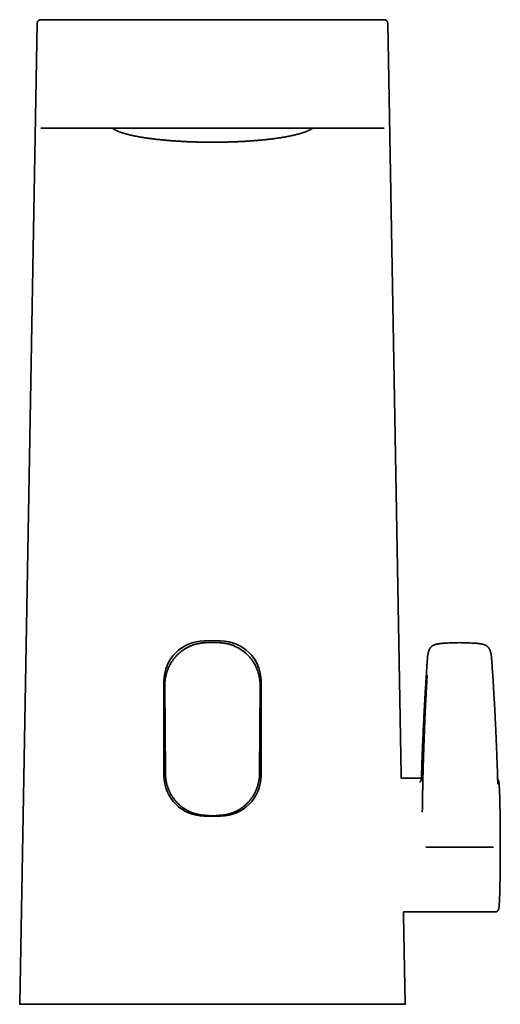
# Model space of a CAD drawing. Header units: millimetres. Extents: x 8 to 575, y 12 to 422.
# Tile 5 of 6: x 270 to 336, y 286 to 422. Entities that reach past the tile are written whole.
import ezdxf

# ---------------------------------------------------------------- set-up
doc = ezdxf.new("R2010")
doc.units = ezdxf.units.MM

msp = doc.modelspace()

# ---------------------------------------------------------------- linework, layer by layer
at = {"color": 7, "linetype": 'Continuous', "lineweight": 35}
for p, q in [((272.5, 421.69), (273.75, 421.69)), ((282.8, 421.69), (309.61, 421.69)), ((318.67, 421.69), (319.91, 421.69)), ((272, 421.2), (269.58, 285.69)), ((320.41, 421.2), (322.26, 317.42)), ((272.5, 406.69), (273.35, 406.69)), ((282.4, 406.69), (310.01, 406.69)), ((319.06, 406.69), (319.91, 406.69)), ((295.08, 335.89), (297.33, 335.89)), ((296.21, 335.67), (295.18, 335.63)), ((297.23, 335.63), (296.21, 335.67)), ((289.51, 317.26), (289.51, 330.31)), ((289.62, 329.68), (289.7, 317.6)), ((302.71, 317.6), (302.79, 329.68)), ((302.91, 330.31), (302.91, 317.26)), ((322.26, 317.42), (322.27, 316.94)), ((325.06, 316.94), (322.27, 316.94)), ((297.33, 311.69), (295.08, 311.69)), ((295.18, 311.79), (296.21, 311.74)), ((296.21, 311.74), (297.23, 311.79)), ((322.6, 298.44), (335.23, 298.44)), ((322.6, 298.44), (322.61, 297.95)), ((322.61, 297.95), (322.83, 285.69)), ((311.33, 285.69), (281.08, 285.69))]:
    msp.add_line(p, q, dxfattribs=at)
for centre, start, end in [((295.08, 330.31), 90, 180), ((297.33, 330.31), 0, 90), ((295.08, 317.26), 180, 270), ((297.33, 317.26), 270, 0)]:
    msp.add_arc(centre, 5.58, start, end, dxfattribs=at)
for points, knots in [([(272.48, 421.69), (272.47, 421.69), (272.45, 421.69), (272.42, 421.68), (272.4, 421.68), (272.38, 421.67), (272.36, 421.67), (272.34, 421.66), (272.32, 421.65), (272.29, 421.64), (272.25, 421.62), (272.22, 421.6), (272.19, 421.58), (272.16, 421.55), (272.14, 421.53), (272.12, 421.51), (272.09, 421.48), (272.07, 421.45), (272.06, 421.41), (272.04, 421.38), (272.02, 421.34), (272.01, 421.29), (272, 421.25), (272, 421.21), (272, 421.2)], [0, 0, 0, 0, 0.0432514, 0.0796372, 0.1088421, 0.1331551, 0.1584805, 0.1851067, 0.2130465, 0.2651147, 0.3200042, 0.3744179, 0.4279862, 0.4701064, 0.5114729, 0.5521812, 0.597578, 0.6500322, 0.6988952, 0.7521368, 0.8093812, 0.8701592, 0.9339115, 1, 1, 1, 1]), ([(272.5, 421.69), (272.48, 421.69), (272.45, 421.69), (272.41, 421.68), (272.36, 421.67), (272.32, 421.65), (272.27, 421.63), (272.23, 421.61), (272.19, 421.58), (272.15, 421.55), (272.11, 421.51), (272.08, 421.47), (272.06, 421.42), (272.04, 421.38), (272.02, 421.33), (272.01, 421.29), (272, 421.24), (272, 421.21), (272, 421.2)], [0, 0, 0, 0, 0.057409, 0.116704, 0.177717, 0.240239, 0.304024, 0.368789, 0.434224, 0.5, 0.565776, 0.631211, 0.695976, 0.759761, 0.822283, 0.883296, 0.942591, 1, 1, 1, 1]), ([(272.49, 421.69), (272.49, 421.69), (272.48, 421.69), (272.48, 421.69), (272.47, 421.69)], [0, 0, 0, 0, 0.49984, 1, 1, 1, 1]), ([(273.75, 421.69), (273.75, 421.69), (273.75, 421.69), (273.75, 421.69), (273.75, 421.69), (273.75, 421.69), (273.76, 421.69), (273.76, 421.69), (273.76, 421.69), (273.76, 421.69), (273.76, 421.69), (273.76, 421.69), (273.76, 421.69), (273.76, 421.69), (273.76, 421.69), (273.77, 421.69), (273.77, 421.69), (273.78, 421.69), (273.79, 421.69), (273.8, 421.69), (273.81, 421.69), (273.82, 421.69), (273.84, 421.69), (273.86, 421.69), (273.89, 421.69), (273.91, 421.69), (273.94, 421.69), (273.97, 421.69), (274, 421.69), (274.03, 421.69), (274.06, 421.69), (274.09, 421.69), (274.12, 421.69), (274.16, 421.69), (274.22, 421.69), (274.3, 421.69), (274.38, 421.69), (274.47, 421.69), (274.57, 421.69), (274.67, 421.69), (274.77, 421.69), (274.88, 421.69), (274.99, 421.69), (275.1, 421.69), (275.21, 421.69), (275.33, 421.69), (275.46, 421.69), (275.58, 421.69), (275.72, 421.69), (275.85, 421.69), (276, 421.69), (276.16, 421.69), (276.33, 421.69), (276.5, 421.69), (276.68, 421.69), (276.86, 421.69), (277.05, 421.69), (277.24, 421.69), (277.42, 421.69), (277.61, 421.69), (277.79, 421.69), (277.97, 421.69), (278.16, 421.69), (278.33, 421.69), (278.48, 421.69), (278.6, 421.69), (278.73, 421.69), (278.86, 421.69), (279, 421.69), (279.15, 421.69), (279.31, 421.69), (279.5, 421.69), (279.69, 421.69), (279.88, 421.69), (280.07, 421.69), (280.23, 421.69), (280.38, 421.69), (280.51, 421.69), (280.64, 421.69), (280.77, 421.69), (280.9, 421.69), (281.03, 421.69), (281.17, 421.69), (281.32, 421.69), (281.49, 421.69), (281.62, 421.69), (281.7, 421.69), (281.74, 421.69), (281.78, 421.69), (281.83, 421.69), (281.86, 421.69), (281.91, 421.69), (281.97, 421.69), (282.06, 421.69), (282.16, 421.69), (282.27, 421.69), (282.39, 421.69), (282.52, 421.69), (282.66, 421.69), (282.75, 421.69), (282.8, 421.69)], [0, 0, 0, 0, 0.010325, 0.020144, 0.029458, 0.038266, 0.046569, 0.051432, 0.056103, 0.057295, 0.058474, 0.059639, 0.060791, 0.061931, 0.063273, 0.071469, 0.079493, 0.090075, 0.100345, 0.110304, 0.119952, 0.130014, 0.140691, 0.153235, 0.165491, 0.177462, 0.189273, 0.201663, 0.209753, 0.217828, 0.225889, 0.233938, 0.241977, 0.250006, 0.266214, 0.282278, 0.298212, 0.314028, 0.329741, 0.345366, 0.360916, 0.376408, 0.390249, 0.404066, 0.417869, 0.431669, 0.445477, 0.459056, 0.472664, 0.48631, 0.500005, 0.515732, 0.531373, 0.546942, 0.562455, 0.577927, 0.593376, 0.608816, 0.624263, 0.638123, 0.652013, 0.665944, 0.679928, 0.693975, 0.703213, 0.712486, 0.721796, 0.731148, 0.740543, 0.749985, 0.762964, 0.775987, 0.78906, 0.802191, 0.815193, 0.82771, 0.836319, 0.845075, 0.853977, 0.863029, 0.872232, 0.880644, 0.888887, 0.900016, 0.911555, 0.923503, 0.926186, 0.92889, 0.931614, 0.934357, 0.937121, 0.939231, 0.944119, 0.949251, 0.956586, 0.964369, 0.972603, 0.981285, 0.990418, 1, 1, 1, 1]), ([(309.61, 421.69), (309.66, 421.69), (309.76, 421.69), (309.91, 421.69), (310.05, 421.69), (310.18, 421.69), (310.29, 421.69), (310.38, 421.69), (310.43, 421.69), (310.46, 421.69), (310.48, 421.69), (310.5, 421.69), (310.51, 421.69), (310.53, 421.69), (310.58, 421.69), (310.67, 421.69), (310.8, 421.69), (310.95, 421.69), (311.1, 421.69), (311.25, 421.69), (311.39, 421.69), (311.54, 421.69), (311.7, 421.69), (311.88, 421.69), (312.06, 421.69), (312.23, 421.69), (312.41, 421.69), (312.57, 421.69), (312.7, 421.69), (312.82, 421.69), (312.94, 421.69), (313.05, 421.69), (313.17, 421.69), (313.32, 421.69), (313.51, 421.69), (313.73, 421.69), (313.95, 421.69), (314.16, 421.69), (314.37, 421.69), (314.58, 421.69), (314.78, 421.69), (314.97, 421.69), (315.15, 421.69), (315.33, 421.69), (315.49, 421.69), (315.66, 421.69), (315.82, 421.69), (315.97, 421.69), (316.13, 421.69), (316.27, 421.69), (316.43, 421.69), (316.58, 421.69), (316.73, 421.69), (316.88, 421.69), (317.02, 421.69), (317.15, 421.69), (317.28, 421.69), (317.41, 421.69), (317.52, 421.69), (317.63, 421.69), (317.72, 421.69), (317.81, 421.69), (317.9, 421.69), (317.97, 421.69), (318.03, 421.69), (318.07, 421.69), (318.11, 421.69), (318.15, 421.69), (318.19, 421.69), (318.22, 421.69), (318.27, 421.69), (318.31, 421.69), (318.36, 421.69), (318.4, 421.69), (318.44, 421.69), (318.48, 421.69), (318.51, 421.69), (318.53, 421.69), (318.55, 421.69), (318.56, 421.69), (318.58, 421.69), (318.59, 421.69), (318.6, 421.69), (318.61, 421.69), (318.62, 421.69), (318.63, 421.69), (318.64, 421.69), (318.64, 421.69), (318.64, 421.69), (318.65, 421.69), (318.65, 421.69), (318.65, 421.69), (318.65, 421.69), (318.65, 421.69), (318.65, 421.69), (318.66, 421.69), (318.66, 421.69), (318.66, 421.69), (318.66, 421.69), (318.66, 421.69), (318.66, 421.69), (318.67, 421.69)], [0, 0, 0, 0, 0.010398, 0.020266, 0.029605, 0.038415, 0.046697, 0.051535, 0.056172, 0.057354, 0.058522, 0.059675, 0.060816, 0.061942, 0.063279, 0.071487, 0.079519, 0.090106, 0.100375, 0.110326, 0.119959, 0.130003, 0.140666, 0.153203, 0.16546, 0.177443, 0.189276, 0.201676, 0.20977, 0.217847, 0.225909, 0.233956, 0.241991, 0.250015, 0.266073, 0.282002, 0.297816, 0.313531, 0.329162, 0.344723, 0.360231, 0.375701, 0.389542, 0.403378, 0.417219, 0.431076, 0.444961, 0.458636, 0.47236, 0.486142, 0.499994, 0.515545, 0.531035, 0.54648, 0.561894, 0.577294, 0.592694, 0.60811, 0.623556, 0.637434, 0.651359, 0.665343, 0.679394, 0.693525, 0.701494, 0.709493, 0.717523, 0.725587, 0.733686, 0.741821, 0.749995, 0.762981, 0.776007, 0.789078, 0.802201, 0.815187, 0.827684, 0.836287, 0.845041, 0.853948, 0.863009, 0.872224, 0.880653, 0.888908, 0.900046, 0.911585, 0.923526, 0.926207, 0.928907, 0.931627, 0.934367, 0.937126, 0.939256, 0.94419, 0.949359, 0.956725, 0.964521, 0.972746, 0.981401, 0.990485, 1, 1, 1, 1]), ([(319.91, 421.69), (319.93, 421.69), (319.96, 421.69), (320, 421.68), (320.05, 421.67), (320.09, 421.65), (320.14, 421.63), (320.18, 421.61), (320.22, 421.58), (320.26, 421.55), (320.3, 421.51), (320.33, 421.47), (320.35, 421.42), (320.37, 421.38), (320.39, 421.33), (320.4, 421.29), (320.41, 421.24), (320.41, 421.21), (320.41, 421.2)], [0, 0, 0, 0, 0.057406, 0.1167, 0.177712, 0.240234, 0.304019, 0.368785, 0.434222, 0.5, 0.565778, 0.631215, 0.695981, 0.759766, 0.822288, 0.8833, 0.942594, 1, 1, 1, 1]), ([(273.35, 406.69), (273.35, 406.69), (273.35, 406.69), (273.35, 406.69), (273.36, 406.69), (273.36, 406.69), (273.36, 406.69), (273.36, 406.69), (273.37, 406.69), (273.37, 406.69), (273.37, 406.69), (273.37, 406.69), (273.37, 406.69), (273.37, 406.69), (273.38, 406.69), (273.38, 406.69), (273.39, 406.69), (273.4, 406.69), (273.4, 406.69), (273.41, 406.69), (273.43, 406.69), (273.44, 406.69), (273.46, 406.69), (273.48, 406.69), (273.52, 406.69), (273.55, 406.69), (273.6, 406.69), (273.65, 406.69), (273.7, 406.69), (273.74, 406.69), (273.78, 406.69), (273.8, 406.69), (273.82, 406.69), (273.84, 406.69), (273.87, 406.69), (273.89, 406.69), (273.92, 406.69), (273.96, 406.69), (274.02, 406.69), (274.11, 406.69), (274.2, 406.69), (274.29, 406.69), (274.38, 406.69), (274.48, 406.69), (274.59, 406.69), (274.7, 406.69), (274.82, 406.69), (274.94, 406.69), (275.06, 406.69), (275.19, 406.69), (275.32, 406.69), (275.46, 406.69), (275.6, 406.69), (275.76, 406.69), (275.93, 406.69), (276.1, 406.69), (276.28, 406.69), (276.47, 406.69), (276.65, 406.69), (276.85, 406.69), (277.04, 406.69), (277.23, 406.69), (277.41, 406.69), (277.59, 406.69), (277.78, 406.69), (277.97, 406.69), (278.15, 406.69), (278.34, 406.69), (278.54, 406.69), (278.69, 406.69), (278.81, 406.69), (278.89, 406.69), (278.98, 406.69), (279.06, 406.69), (279.15, 406.69), (279.23, 406.69), (279.34, 406.69), (279.48, 406.69), (279.65, 406.69), (279.81, 406.69), (279.95, 406.69), (280.09, 406.69), (280.22, 406.69), (280.36, 406.69), (280.5, 406.69), (280.63, 406.69), (280.75, 406.69), (280.86, 406.69), (280.98, 406.69), (281.09, 406.69), (281.21, 406.69), (281.33, 406.69), (281.44, 406.69), (281.55, 406.69), (281.67, 406.69), (281.79, 406.69), (281.94, 406.69), (282.09, 406.69), (282.24, 406.69), (282.35, 406.69), (282.4, 406.69)], [0, 0, 0, 0, 0.01006, 0.019716, 0.028968, 0.037817, 0.046262, 0.051263, 0.056111, 0.057603, 0.059081, 0.060542, 0.061989, 0.063602, 0.071788, 0.079813, 0.08892, 0.097812, 0.106491, 0.114957, 0.12321, 0.132403, 0.141935, 0.158632, 0.17492, 0.190807, 0.206302, 0.221415, 0.236156, 0.250535, 0.255478, 0.260414, 0.265343, 0.270266, 0.275184, 0.280096, 0.285003, 0.289906, 0.30529, 0.320648, 0.33435, 0.348051, 0.361761, 0.375489, 0.389694, 0.40382, 0.417881, 0.431885, 0.445845, 0.459522, 0.473179, 0.486824, 0.500469, 0.516029, 0.531571, 0.54711, 0.562662, 0.578244, 0.593871, 0.609559, 0.625324, 0.639328, 0.653292, 0.667228, 0.681146, 0.695056, 0.708722, 0.722402, 0.736105, 0.749843, 0.755529, 0.76127, 0.767067, 0.772921, 0.778834, 0.784805, 0.790835, 0.802047, 0.813466, 0.825095, 0.83414, 0.843311, 0.852612, 0.862042, 0.871604, 0.880222, 0.888581, 0.896061, 0.903698, 0.91149, 0.919439, 0.927546, 0.935809, 0.942766, 0.949705, 0.958842, 0.96844, 0.978499, 0.989019, 1, 1, 1, 1]), ([(282.41, 406.69), (282.42, 406.68), (282.44, 406.66), (282.48, 406.63), (282.53, 406.6), (282.58, 406.57), (282.63, 406.54), (282.69, 406.51), (282.74, 406.48), (282.8, 406.45), (282.86, 406.42), (282.92, 406.39), (282.98, 406.36), (283.04, 406.33), (283.11, 406.3), (283.17, 406.28), (283.24, 406.25), (283.31, 406.22), (283.38, 406.19), (283.46, 406.16), (283.53, 406.14), (283.61, 406.11), (283.69, 406.08), (283.77, 406.06), (283.85, 406.03), (283.93, 406.01), (284.02, 405.98), (284.11, 405.96), (284.2, 405.93), (284.29, 405.9), (284.38, 405.88), (284.47, 405.86), (284.57, 405.83), (284.66, 405.81), (284.76, 405.78), (284.86, 405.76), (284.96, 405.74), (285.06, 405.71), (285.17, 405.69), (285.27, 405.67), (285.38, 405.64), (285.49, 405.62), (285.6, 405.6), (285.71, 405.58), (285.82, 405.56), (285.94, 405.54), (286.05, 405.51), (286.17, 405.49), (286.29, 405.47), (286.41, 405.45), (286.53, 405.43), (286.65, 405.41), (286.78, 405.39), (286.9, 405.37), (287.03, 405.35), (287.15, 405.34), (287.28, 405.32), (287.41, 405.3), (287.54, 405.28), (287.68, 405.26), (287.81, 405.25), (287.94, 405.23), (288.08, 405.21), (288.22, 405.2), (288.36, 405.18), (288.49, 405.16), (288.63, 405.15), (288.78, 405.13), (288.92, 405.12), (289.06, 405.1), (289.21, 405.09), (289.35, 405.07), (289.5, 405.06), (289.64, 405.05), (289.79, 405.03), (289.94, 405.02), (290.09, 405.01), (290.24, 404.99), (290.39, 404.98), (290.54, 404.97), (290.7, 404.96), (290.85, 404.95), (291.01, 404.94), (291.16, 404.93), (291.32, 404.92), (291.47, 404.91), (291.63, 404.9), (291.79, 404.89), (291.95, 404.88), (292.1, 404.87), (292.26, 404.86), (292.42, 404.85), (292.58, 404.85), (292.75, 404.84), (292.91, 404.83), (293.07, 404.83), (293.23, 404.82), (293.39, 404.81), (293.56, 404.81), (293.72, 404.8), (293.89, 404.8), (294.05, 404.79), (294.21, 404.79), (294.38, 404.78), (294.54, 404.78), (294.71, 404.78), (294.88, 404.78), (295.04, 404.77), (295.21, 404.77), (295.37, 404.77), (295.54, 404.77), (295.71, 404.77), (295.87, 404.76), (296.04, 404.76), (296.18, 404.76), (296.32, 404.76), (296.46, 404.76), (296.63, 404.77), (296.79, 404.77), (296.96, 404.77), (297.12, 404.77), (297.29, 404.77), (297.46, 404.77), (297.62, 404.78), (297.79, 404.78), (297.95, 404.78), (298.12, 404.79), (298.28, 404.79), (298.45, 404.8), (298.61, 404.8), (298.77, 404.81), (298.94, 404.81), (299.1, 404.82), (299.26, 404.82), (299.43, 404.83), (299.59, 404.84), (299.75, 404.84), (299.91, 404.85), (300.07, 404.86), (300.23, 404.87), (300.39, 404.87), (300.55, 404.88), (300.71, 404.89), (300.86, 404.9), (301.02, 404.91), (301.18, 404.92), (301.33, 404.93), (301.49, 404.94), (301.64, 404.95), (301.79, 404.96), (301.95, 404.98), (302.1, 404.99), (302.25, 405), (302.4, 405.01), (302.55, 405.03), (302.7, 405.04), (302.84, 405.05), (302.99, 405.07), (303.14, 405.08), (303.28, 405.1), (303.42, 405.11), (303.57, 405.12), (303.71, 405.14), (303.85, 405.16), (303.99, 405.17), (304.13, 405.19), (304.26, 405.2), (304.4, 405.22), (304.54, 405.24), (304.67, 405.25), (304.8, 405.27), (304.93, 405.29), (305.07, 405.31), (305.19, 405.33), (305.32, 405.35), (305.45, 405.36), (305.57, 405.38), (305.7, 405.4), (305.82, 405.42), (305.94, 405.44), (306.06, 405.46), (306.18, 405.48), (306.3, 405.5), (306.42, 405.52), (306.53, 405.55), (306.65, 405.57), (306.76, 405.59), (306.87, 405.61), (306.98, 405.63), (307.09, 405.66), (307.19, 405.68), (307.3, 405.7), (307.4, 405.72), (307.5, 405.75), (307.6, 405.77), (307.7, 405.8), (307.8, 405.82), (307.89, 405.84), (307.99, 405.87), (308.08, 405.89), (308.17, 405.92), (308.26, 405.94), (308.35, 405.97), (308.43, 405.99), (308.52, 406.02), (308.6, 406.04), (308.68, 406.07), (308.76, 406.1), (308.84, 406.12), (308.91, 406.15), (308.99, 406.18), (309.06, 406.21), (309.13, 406.23), (309.2, 406.26), (309.27, 406.29), (309.34, 406.32), (309.4, 406.35), (309.46, 406.37), (309.52, 406.4), (309.58, 406.43), (309.64, 406.46), (309.7, 406.49), (309.75, 406.52), (309.8, 406.55), (309.85, 406.58), (309.9, 406.61), (309.95, 406.65), (309.98, 406.67), (310, 406.68), (310.01, 406.69)], [0, 0, 0, 0, 0.003451, 0.008043, 0.012635, 0.017222, 0.021804, 0.026378, 0.030945, 0.035504, 0.040054, 0.044596, 0.049129, 0.053655, 0.058174, 0.062685, 0.067189, 0.071688, 0.07618, 0.080666, 0.085148, 0.089624, 0.094096, 0.098563, 0.103027, 0.107487, 0.111943, 0.116396, 0.120845, 0.125292, 0.129736, 0.134178, 0.138617, 0.143054, 0.147489, 0.151922, 0.156353, 0.160783, 0.16521, 0.169636, 0.174061, 0.178484, 0.182906, 0.187327, 0.191747, 0.196165, 0.200583, 0.204999, 0.209415, 0.213829, 0.218243, 0.222656, 0.227068, 0.23148, 0.235891, 0.240301, 0.24471, 0.249119, 0.253528, 0.257936, 0.262343, 0.26675, 0.271156, 0.275562, 0.279968, 0.284373, 0.288778, 0.293182, 0.297586, 0.30199, 0.306393, 0.310796, 0.315199, 0.319602, 0.324004, 0.328406, 0.332808, 0.337209, 0.34161, 0.346011, 0.350412, 0.354813, 0.359213, 0.363614, 0.368014, 0.372414, 0.376814, 0.381213, 0.385613, 0.390012, 0.394412, 0.398811, 0.40321, 0.407609, 0.412008, 0.416406, 0.420805, 0.425204, 0.429602, 0.434001, 0.438399, 0.442797, 0.447195, 0.451594, 0.455992, 0.46039, 0.464788, 0.469186, 0.473584, 0.477982, 0.48238, 0.486777, 0.491175, 0.495573, 0.5, 0.502315, 0.506713, 0.511111, 0.515509, 0.519907, 0.524304, 0.528702, 0.5331, 0.537498, 0.541896, 0.546294, 0.550692, 0.555091, 0.559489, 0.563887, 0.568285, 0.572684, 0.577082, 0.581481, 0.585879, 0.590278, 0.594677, 0.599075, 0.603474, 0.607873, 0.612273, 0.616672, 0.621071, 0.625471, 0.629871, 0.63427, 0.63867, 0.643071, 0.647471, 0.651872, 0.656272, 0.660673, 0.665074, 0.669475, 0.673877, 0.678279, 0.682681, 0.687083, 0.691486, 0.695888, 0.700291, 0.704695, 0.709099, 0.713503, 0.717907, 0.722312, 0.726717, 0.731123, 0.735528, 0.739935, 0.744342, 0.748749, 0.753157, 0.757565, 0.761974, 0.766384, 0.770794, 0.775205, 0.779616, 0.784029, 0.788441, 0.792855, 0.79727, 0.801685, 0.806102, 0.810519, 0.814937, 0.819357, 0.823777, 0.828199, 0.832622, 0.837047, 0.841473, 0.8459, 0.850329, 0.85476, 0.859192, 0.863627, 0.868063, 0.872502, 0.876943, 0.881387, 0.885833, 0.890282, 0.894734, 0.899189, 0.903648, 0.908111, 0.912577, 0.917048, 0.921523, 0.926002, 0.930487, 0.934978, 0.939474, 0.943977, 0.948486, 0.953002, 0.957525, 0.962057, 0.966596, 0.971143, 0.975699, 0.980264, 0.984836, 0.989417, 0.994004, 0.998596, 1, 1, 1, 1]), ([(310.01, 406.69), (310.06, 406.69), (310.16, 406.69), (310.3, 406.69), (310.44, 406.69), (310.57, 406.69), (310.68, 406.69), (310.76, 406.69), (310.82, 406.69), (310.86, 406.69), (310.88, 406.69), (310.9, 406.69), (310.92, 406.69), (310.98, 406.69), (311.07, 406.69), (311.19, 406.69), (311.32, 406.69), (311.45, 406.69), (311.57, 406.69), (311.7, 406.69), (311.83, 406.69), (311.96, 406.69), (312.13, 406.69), (312.34, 406.69), (312.58, 406.69), (312.81, 406.69), (313.03, 406.69), (313.25, 406.69), (313.46, 406.69), (313.63, 406.69), (313.75, 406.69), (313.83, 406.69), (313.91, 406.69), (313.99, 406.69), (314.07, 406.69), (314.15, 406.69), (314.27, 406.69), (314.44, 406.69), (314.64, 406.69), (314.83, 406.69), (315.01, 406.69), (315.19, 406.69), (315.38, 406.69), (315.57, 406.69), (315.76, 406.69), (315.95, 406.69), (316.13, 406.69), (316.31, 406.69), (316.49, 406.69), (316.66, 406.69), (316.82, 406.69), (316.98, 406.69), (317.13, 406.69), (317.28, 406.69), (317.42, 406.69), (317.56, 406.69), (317.69, 406.69), (317.81, 406.69), (317.93, 406.69), (318.05, 406.69), (318.15, 406.69), (318.25, 406.69), (318.35, 406.69), (318.43, 406.69), (318.52, 406.69), (318.59, 406.69), (318.64, 406.69), (318.68, 406.69), (318.7, 406.69), (318.72, 406.69), (318.74, 406.69), (318.76, 406.69), (318.77, 406.69), (318.79, 406.69), (318.81, 406.69), (318.84, 406.69), (318.87, 406.69), (318.89, 406.69), (318.91, 406.69), (318.93, 406.69), (318.95, 406.69), (318.96, 406.69), (318.97, 406.69), (318.98, 406.69), (318.99, 406.69), (319, 406.69), (319.01, 406.69), (319.02, 406.69), (319.03, 406.69), (319.03, 406.69), (319.04, 406.69), (319.04, 406.69), (319.04, 406.69), (319.04, 406.69), (319.04, 406.69), (319.04, 406.69), (319.05, 406.69), (319.05, 406.69), (319.05, 406.69), (319.06, 406.69), (319.06, 406.69), (319.06, 406.69), (319.06, 406.69)], [0, 0, 0, 0, 0.010096, 0.019761, 0.028995, 0.037797, 0.046168, 0.05111, 0.055889, 0.057357, 0.058809, 0.060245, 0.061664, 0.063256, 0.071392, 0.079365, 0.088408, 0.097234, 0.105844, 0.114237, 0.122415, 0.131534, 0.141002, 0.157606, 0.173831, 0.189686, 0.205182, 0.220328, 0.235136, 0.249619, 0.255277, 0.260928, 0.266571, 0.272208, 0.27784, 0.283466, 0.289088, 0.304533, 0.319965, 0.333746, 0.347539, 0.361355, 0.375205, 0.390973, 0.406661, 0.422284, 0.437859, 0.453401, 0.468926, 0.484451, 0.499991, 0.51549, 0.530989, 0.546504, 0.56205, 0.577644, 0.5933, 0.609034, 0.62486, 0.640572, 0.656255, 0.671924, 0.687593, 0.703277, 0.718989, 0.734744, 0.750557, 0.755579, 0.76064, 0.76574, 0.77088, 0.77606, 0.781281, 0.786543, 0.791847, 0.803097, 0.814534, 0.826164, 0.834061, 0.842046, 0.850121, 0.858286, 0.866542, 0.874891, 0.882043, 0.889285, 0.900403, 0.911885, 0.923734, 0.92639, 0.929064, 0.931755, 0.934464, 0.937191, 0.939371, 0.944432, 0.949698, 0.958681, 0.968203, 0.978263, 0.988862, 1, 1, 1, 1]), ([(295.18, 335.63), (295.12, 335.62), (294.99, 335.62), (294.79, 335.6), (294.6, 335.57), (294.41, 335.54), (294.22, 335.51), (294.03, 335.46), (293.84, 335.41), (293.65, 335.36), (293.46, 335.29), (293.27, 335.22), (293.1, 335.15), (292.92, 335.07), (292.75, 334.98), (292.58, 334.89), (292.41, 334.79), (292.25, 334.68), (292.08, 334.57), (291.92, 334.45), (291.77, 334.33), (291.62, 334.21), (291.48, 334.08), (291.34, 333.94), (291.21, 333.81), (291.08, 333.66), (290.96, 333.52), (290.84, 333.37), (290.72, 333.21), (290.61, 333.05), (290.5, 332.88), (290.41, 332.71), (290.31, 332.54), (290.22, 332.37), (290.14, 332.2), (290.07, 332.02), (289.99, 331.84), (289.93, 331.65), (289.87, 331.46), (289.82, 331.27), (289.77, 331.07), (289.73, 330.88), (289.69, 330.68), (289.66, 330.48), (289.64, 330.28), (289.63, 330.08), (289.62, 329.88), (289.62, 329.74), (289.62, 329.68)], [0, 0, 0, 0, 0.021396, 0.042811, 0.064231, 0.085645, 0.107041, 0.129061, 0.1511, 0.173146, 0.195185, 0.217204, 0.238522, 0.259858, 0.2812, 0.302537, 0.323855, 0.345806, 0.367776, 0.389753, 0.411723, 0.433674, 0.454786, 0.475916, 0.497051, 0.518181, 0.539294, 0.561002, 0.582727, 0.60446, 0.626186, 0.647894, 0.669366, 0.690855, 0.71235, 0.733839, 0.755311, 0.777375, 0.799457, 0.821545, 0.843627, 0.865691, 0.888056, 0.910445, 0.932846, 0.955247, 0.977636, 1, 1, 1, 1]), ([(302.79, 329.68), (302.79, 329.73), (302.79, 329.84), (302.79, 330), (302.78, 330.17), (302.76, 330.33), (302.74, 330.49), (302.72, 330.66), (302.69, 330.82), (302.66, 330.98), (302.62, 331.15), (302.58, 331.31), (302.54, 331.47), (302.49, 331.63), (302.43, 331.79), (302.37, 331.95), (302.31, 332.1), (302.24, 332.26), (302.17, 332.41), (302.09, 332.56), (302.01, 332.71), (301.92, 332.86), (301.83, 333.01), (301.73, 333.15), (301.63, 333.29), (301.52, 333.43), (301.42, 333.56), (301.31, 333.68), (301.2, 333.81), (301.09, 333.92), (300.97, 334.04), (300.85, 334.15), (300.72, 334.26), (300.59, 334.37), (300.46, 334.47), (300.32, 334.57), (300.18, 334.67), (300.04, 334.76), (299.9, 334.85), (299.77, 334.92), (299.61, 335), (299.45, 335.08), (299.27, 335.16), (299.09, 335.24), (298.91, 335.31), (298.74, 335.36), (298.57, 335.41), (298.41, 335.46), (298.25, 335.49), (298.08, 335.53), (297.91, 335.56), (297.74, 335.58), (297.57, 335.6), (297.4, 335.62), (297.29, 335.62), (297.23, 335.63)], [0, 0, 0, 0, 0.0180884, 0.0361802, 0.0542686, 0.0724756, 0.0906858, 0.1088928, 0.1274713, 0.1460533, 0.1646318, 0.1833389, 0.2020496, 0.2207566, 0.2393641, 0.2579752, 0.2765827, 0.2953252, 0.3140715, 0.3328141, 0.3519839, 0.3711577, 0.3903275, 0.4096463, 0.4289692, 0.4482879, 0.4664529, 0.4846215, 0.5027864, 0.5210849, 0.5393873, 0.5576858, 0.5764077, 0.5951335, 0.6138554, 0.6327238, 0.6515963, 0.6704647, 0.6881151, 0.7057689, 0.7234193, 0.7449754, 0.7665504, 0.7881318, 0.8097071, 0.8312634, 0.8495696, 0.8678796, 0.8861859, 0.9050796, 0.9239774, 0.9428711, 0.9619127, 0.9809584, 1, 1, 1, 1]), ([(328.67, 335.59), (328.63, 335.59), (328.54, 335.59), (328.4, 335.58), (328.27, 335.57), (328.15, 335.56), (328.03, 335.55), (327.92, 335.54), (327.82, 335.53), (327.72, 335.52), (327.63, 335.51), (327.54, 335.5), (327.45, 335.49), (327.37, 335.47), (327.3, 335.46), (327.23, 335.45), (327.16, 335.43), (327.11, 335.42), (327.05, 335.4), (327, 335.39), (326.95, 335.37), (326.9, 335.36), (326.86, 335.34), (326.82, 335.32), (326.78, 335.31), (326.76, 335.3), (326.73, 335.29), (326.71, 335.28), (326.69, 335.26), (326.66, 335.25), (326.63, 335.23), (326.59, 335.21), (326.56, 335.18), (326.52, 335.15), (326.47, 335.12), (326.42, 335.07), (326.37, 335.02), (326.32, 334.97), (326.28, 334.91), (326.24, 334.86), (326.21, 334.8), (326.18, 334.75), (326.16, 334.71), (326.14, 334.67), (326.12, 334.64), (326.11, 334.61), (326.11, 334.59), (326.1, 334.58), (326.1, 334.56), (326.09, 334.54), (326.08, 334.51), (326.07, 334.47), (326.05, 334.43), (326.04, 334.37), (326.02, 334.31), (326.01, 334.24), (325.99, 334.16), (325.98, 334.08), (325.96, 334), (325.95, 333.9), (325.93, 333.8), (325.92, 333.7), (325.91, 333.58), (325.9, 333.46), (325.88, 333.33), (325.87, 333.2), (325.86, 333.07), (325.85, 332.92), (325.84, 332.78), (325.84, 332.68), (325.83, 332.62)], [0, 0, 0, 0, 0.028472, 0.055643, 0.081606, 0.106428, 0.130157, 0.152427, 0.173683, 0.193926, 0.213147, 0.231683, 0.249119, 0.265481, 0.280769, 0.294957, 0.307997, 0.31983, 0.331748, 0.342774, 0.353269, 0.363227, 0.37262, 0.381412, 0.389506, 0.394949, 0.399454, 0.404074, 0.410021, 0.417376, 0.42421, 0.432055, 0.440958, 0.450929, 0.461639, 0.476735, 0.491463, 0.505658, 0.519193, 0.53334, 0.546432, 0.558454, 0.568893, 0.577818, 0.585356, 0.589714, 0.593523, 0.5968, 0.60033, 0.60517, 0.611281, 0.618611, 0.628819, 0.64056, 0.653731, 0.668233, 0.684072, 0.700917, 0.718998, 0.738284, 0.758762, 0.780839, 0.804164, 0.828723, 0.854509, 0.881526, 0.90927, 0.938237, 0.968463, 1, 1, 1, 1]), ([(331.98, 335.59), (331.82, 335.6), (331.51, 335.62), (331.05, 335.63), (330.57, 335.64), (330.1, 335.64), (329.62, 335.63), (329.15, 335.62), (328.83, 335.6), (328.67, 335.59)], [0, 0, 0, 0, 0.137771, 0.281494, 0.425159, 0.568805, 0.712468, 0.856188, 1, 1, 1, 1]), ([(334.82, 332.62), (334.81, 332.67), (334.81, 332.76), (334.8, 332.9), (334.79, 333.03), (334.78, 333.15), (334.77, 333.27), (334.76, 333.38), (334.75, 333.49), (334.74, 333.59), (334.73, 333.68), (334.72, 333.77), (334.71, 333.85), (334.7, 333.93), (334.69, 334), (334.68, 334.07), (334.67, 334.12), (334.66, 334.18), (334.64, 334.24), (334.63, 334.31), (334.61, 334.36), (334.6, 334.4), (334.6, 334.43), (334.59, 334.46), (334.58, 334.49), (334.57, 334.51), (334.57, 334.53), (334.56, 334.54), (334.56, 334.56), (334.55, 334.57), (334.54, 334.59), (334.54, 334.61), (334.52, 334.64), (334.51, 334.67), (334.49, 334.71), (334.47, 334.74), (334.45, 334.78), (334.43, 334.83), (334.39, 334.88), (334.35, 334.94), (334.3, 334.99), (334.26, 335.04), (334.21, 335.08), (334.18, 335.12), (334.14, 335.15), (334.1, 335.18), (334.07, 335.2), (334.03, 335.22), (334.01, 335.24), (333.98, 335.25), (333.96, 335.26), (333.95, 335.27), (333.93, 335.28), (333.92, 335.28), (333.9, 335.29), (333.88, 335.3), (333.85, 335.31), (333.82, 335.33), (333.78, 335.34), (333.74, 335.36), (333.69, 335.38), (333.63, 335.39), (333.57, 335.41), (333.51, 335.43), (333.43, 335.45), (333.34, 335.46), (333.25, 335.48), (333.15, 335.49), (333.04, 335.51), (332.93, 335.52), (332.81, 335.53), (332.68, 335.55), (332.55, 335.56), (332.42, 335.57), (332.28, 335.58), (332.13, 335.58), (332.03, 335.59), (331.98, 335.59)], [0, 0, 0, 0, 0.029076, 0.056879, 0.083448, 0.10881, 0.132982, 0.155571, 0.177019, 0.197319, 0.216457, 0.234774, 0.251865, 0.267725, 0.282332, 0.295656, 0.307659, 0.318296, 0.332395, 0.346153, 0.359685, 0.365986, 0.372234, 0.378431, 0.384442, 0.389453, 0.392992, 0.395545, 0.398118, 0.401421, 0.405473, 0.410299, 0.415928, 0.423093, 0.431273, 0.439876, 0.44877, 0.457983, 0.471678, 0.486177, 0.501325, 0.516757, 0.527137, 0.537535, 0.547882, 0.557432, 0.565809, 0.573035, 0.580239, 0.585923, 0.590178, 0.593184, 0.596119, 0.599267, 0.602649, 0.607215, 0.613369, 0.62102, 0.629422, 0.638957, 0.649545, 0.661124, 0.673675, 0.687152, 0.704148, 0.722284, 0.741515, 0.761831, 0.783661, 0.806685, 0.830891, 0.856278, 0.88286, 0.910169, 0.93873, 0.968633, 1, 1, 1, 1]), ([(325.83, 332.62), (325.81, 332.25), (325.76, 331.5), (325.69, 330.38), (325.62, 329.26), (325.55, 328.15), (325.49, 327.03), (325.43, 325.91), (325.38, 324.8), (325.32, 323.67), (325.27, 322.52), (325.22, 321.35), (325.17, 320.19), (325.13, 319.02), (325.09, 317.89), (325.07, 317.16), (325.06, 316.8)], [0, 0, 0, 0, 0.070454, 0.14092, 0.211396, 0.281869, 0.35234, 0.422811, 0.493283, 0.563755, 0.637583, 0.711413, 0.785243, 0.859075, 0.932909, 1, 1, 1, 1]), ([(325.83, 332.62), (325.83, 332.62), (325.83, 332.62), (325.83, 332.62), (325.83, 332.62)], [0, 0, 0, 0, 0.713239, 1, 1, 1, 1]), ([(335.58, 317.06), (335.57, 317.42), (335.55, 318.14), (335.51, 319.23), (335.47, 320.31), (335.43, 321.4), (335.38, 322.49), (335.33, 323.58), (335.28, 324.67), (335.23, 325.77), (335.17, 326.9), (335.1, 328.04), (335.04, 329.19), (334.97, 330.33), (334.9, 331.47), (334.84, 332.24), (334.82, 332.62)], [0, 0, 0, 0, 0.070002, 0.140005, 0.210008, 0.280011, 0.350011, 0.420011, 0.490011, 0.56001, 0.633341, 0.706673, 0.780004, 0.853335, 0.926667, 1, 1, 1, 1]), ([(334.82, 332.62), (334.82, 332.62), (334.82, 332.62), (334.82, 332.62), (334.82, 332.62)], [0, 0, 0, 0, 0.806708, 1, 1, 1, 1]), ([(325.18, 312.22), (325.19, 312.36), (325.19, 312.64), (325.2, 313.05), (325.2, 313.45), (325.21, 313.85), (325.21, 314.23), (325.22, 314.61), (325.23, 314.97), (325.24, 315.33), (325.24, 315.65), (325.25, 315.94), (325.25, 316.19), (325.26, 316.46), (325.26, 316.67), (325.27, 316.81), (325.27, 316.86), (325.27, 316.91), (325.27, 316.96), (325.28, 317.14), (325.28, 317.43), (325.29, 317.83), (325.31, 318.28), (325.32, 318.77), (325.33, 319.3), (325.35, 319.82), (325.37, 320.33), (325.38, 320.77), (325.39, 321.14), (325.4, 321.36), (325.41, 321.48), (325.41, 321.52), (325.41, 321.56), (325.41, 321.6), (325.41, 321.63), (325.41, 321.67), (325.42, 321.78), (325.43, 322.03), (325.44, 322.44), (325.46, 323), (325.49, 323.63), (325.51, 324.33), (325.54, 325.02), (325.57, 325.7), (325.6, 326.38), (325.64, 327.04), (325.67, 327.68), (325.7, 328.3), (325.73, 328.88), (325.76, 329.46), (325.79, 330.04), (325.82, 330.61), (325.84, 330.98), (325.85, 331.17)], [0, 0, 0, 0, 0.022065, 0.043722, 0.064969, 0.085807, 0.106235, 0.125901, 0.145171, 0.164047, 0.182529, 0.196071, 0.209393, 0.222494, 0.239452, 0.242082, 0.244702, 0.247313, 0.249915, 0.253103, 0.27468, 0.296014, 0.317107, 0.345479, 0.373402, 0.400874, 0.427897, 0.45447, 0.470615, 0.486589, 0.488585, 0.490578, 0.492569, 0.494557, 0.496542, 0.498525, 0.500594, 0.513369, 0.539142, 0.564711, 0.602075, 0.638997, 0.675475, 0.711512, 0.747107, 0.78226, 0.816971, 0.848402, 0.879462, 0.910152, 0.940471, 0.970421, 1, 1, 1, 1]), ([(289.7, 317.6), (289.7, 317.53), (289.71, 317.39), (289.72, 317.18), (289.74, 316.97), (289.77, 316.76), (289.8, 316.55), (289.84, 316.33), (289.89, 316.12), (289.95, 315.92), (290.01, 315.73), (290.08, 315.54), (290.15, 315.35), (290.23, 315.16), (290.32, 314.98), (290.41, 314.8), (290.51, 314.62), (290.62, 314.44), (290.73, 314.27), (290.85, 314.1), (290.97, 313.94), (291.09, 313.79), (291.22, 313.64), (291.36, 313.5), (291.5, 313.36), (291.65, 313.22), (291.8, 313.09), (291.96, 312.96), (292.12, 312.84), (292.28, 312.73), (292.45, 312.62), (292.61, 312.53), (292.77, 312.43), (292.94, 312.35), (293.12, 312.27), (293.3, 312.19), (293.48, 312.12), (293.66, 312.06), (293.85, 312), (294.04, 311.95), (294.23, 311.91), (294.42, 311.87), (294.61, 311.84), (294.8, 311.81), (294.99, 311.8), (295.12, 311.79), (295.18, 311.79)], [0, 0, 0, 0, 0.023908, 0.047831, 0.071754, 0.095662, 0.120053, 0.14446, 0.168866, 0.193257, 0.216009, 0.238781, 0.26156, 0.284331, 0.307083, 0.330526, 0.353991, 0.377463, 0.400927, 0.424369, 0.446628, 0.468906, 0.49119, 0.513467, 0.535724, 0.558679, 0.581657, 0.604641, 0.627618, 0.650573, 0.672038, 0.693522, 0.715012, 0.736495, 0.75796, 0.780073, 0.802207, 0.824347, 0.846482, 0.868596, 0.890475, 0.91238, 0.934297, 0.956215, 0.97812, 1, 1, 1, 1]), ([(297.23, 311.79), (297.29, 311.79), (297.42, 311.8), (297.6, 311.81), (297.79, 311.84), (297.98, 311.87), (298.17, 311.9), (298.35, 311.95), (298.54, 312), (298.73, 312.05), (298.91, 312.12), (299.09, 312.18), (299.27, 312.26), (299.44, 312.34), (299.61, 312.42), (299.78, 312.51), (299.94, 312.61), (300.1, 312.71), (300.26, 312.82), (300.42, 312.94), (300.57, 313.06), (300.72, 313.18), (300.86, 313.31), (300.99, 313.44), (301.12, 313.57), (301.25, 313.71), (301.37, 313.85), (301.49, 314), (301.6, 314.16), (301.71, 314.32), (301.81, 314.48), (301.91, 314.64), (302.01, 314.81), (302.09, 314.98), (302.18, 315.15), (302.25, 315.33), (302.32, 315.51), (302.39, 315.69), (302.45, 315.88), (302.5, 316.07), (302.55, 316.26), (302.59, 316.45), (302.63, 316.64), (302.66, 316.83), (302.68, 317.02), (302.69, 317.22), (302.7, 317.41), (302.71, 317.54), (302.71, 317.6)], [0, 0, 0, 0, 0.02144, 0.042898, 0.064361, 0.085819, 0.107259, 0.129323, 0.151407, 0.173498, 0.195581, 0.217645, 0.239, 0.260374, 0.281753, 0.303127, 0.324482, 0.346471, 0.368478, 0.390493, 0.4125, 0.434489, 0.455663, 0.476854, 0.498051, 0.519243, 0.540418, 0.562179, 0.583958, 0.605743, 0.627523, 0.649285, 0.671005, 0.692741, 0.714484, 0.736221, 0.75794, 0.780253, 0.802584, 0.824922, 0.847253, 0.869567, 0.891288, 0.91303, 0.934784, 0.956537, 0.97828, 1, 1, 1, 1]), ([(335.63, 316.11), (335.63, 316.11), (335.63, 316.11), (335.63, 316.12), (335.63, 316.12), (335.63, 316.13), (335.63, 316.14), (335.63, 316.15), (335.63, 316.17), (335.62, 316.19), (335.62, 316.21), (335.62, 316.25), (335.62, 316.28), (335.61, 316.31), (335.61, 316.34), (335.61, 316.37), (335.61, 316.4), (335.61, 316.43), (335.61, 316.47), (335.6, 316.51), (335.6, 316.56), (335.6, 316.61), (335.6, 316.66), (335.59, 316.71), (335.59, 316.77), (335.59, 316.84), (335.59, 316.91), (335.58, 316.98), (335.58, 317.04), (335.58, 317.06)], [0, 0, 0, 0, 0.004821, 0.034693, 0.0663, 0.0966, 0.122162, 0.143293, 0.176081, 0.210347, 0.252962, 0.3012, 0.345747, 0.38585, 0.421513, 0.443868, 0.470755, 0.50219, 0.538195, 0.578801, 0.624054, 0.661083, 0.700803, 0.743264, 0.788535, 0.836707, 0.887898, 0.942263, 1, 1, 1, 1]), ([(325.06, 316.81), (325.06, 316.8), (325.06, 316.79), (325.06, 316.77), (325.06, 316.76), (325.06, 316.75), (325.06, 316.74), (325.05, 316.73), (325.05, 316.72), (325.05, 316.71), (325.05, 316.7), (325.04, 316.68), (325.04, 316.66), (325.03, 316.64), (325.02, 316.62), (325.02, 316.61), (325.01, 316.59), (325, 316.58), (325, 316.56), (324.99, 316.55), (324.98, 316.53), (324.97, 316.52), (324.96, 316.51), (324.95, 316.49), (324.94, 316.48), (324.93, 316.47), (324.93, 316.46), (324.92, 316.45), (324.91, 316.44), (324.9, 316.43), (324.89, 316.42), (324.88, 316.42), (324.87, 316.41), (324.86, 316.4), (324.86, 316.4), (324.86, 316.4), (324.85, 316.39), (324.85, 316.4), (324.85, 316.4)], [0, 0, 0, 0, 0.031774, 0.0573, 0.076343, 0.08986, 0.103866, 0.119322, 0.136096, 0.151656, 0.179332, 0.212002, 0.248146, 0.275173, 0.308435, 0.342797, 0.365491, 0.391033, 0.421571, 0.448867, 0.474318, 0.505927, 0.540881, 0.568016, 0.601409, 0.635003, 0.65646, 0.682765, 0.715766, 0.738314, 0.777922, 0.817154, 0.850165, 0.894721, 0.937328, 0.969833, 0.996404, 1, 1, 1, 1]), ([(335.23, 298.44), (335.25, 298.44), (335.28, 298.44), (335.33, 298.45), (335.37, 298.46), (335.41, 298.47), (335.44, 298.49), (335.47, 298.5), (335.49, 298.51), (335.5, 298.52), (335.51, 298.53), (335.52, 298.54), (335.54, 298.54), (335.55, 298.55), (335.56, 298.57), (335.58, 298.58), (335.6, 298.6), (335.62, 298.62), (335.64, 298.65), (335.66, 298.67), (335.67, 298.7), (335.69, 298.73), (335.7, 298.75), (335.71, 298.77), (335.71, 298.78), (335.72, 298.79), (335.72, 298.81), (335.72, 298.82), (335.73, 298.83), (335.73, 298.84), (335.73, 298.85), (335.74, 298.86), (335.74, 298.87), (335.74, 298.88), (335.75, 298.9), (335.75, 298.91), (335.75, 298.93), (335.75, 298.94), (335.76, 298.96), (335.76, 298.97), (335.76, 298.99), (335.76, 299.01), (335.77, 299.03), (335.77, 299.04), (335.77, 299.06), (335.77, 299.07), (335.78, 299.09), (335.78, 299.1), (335.78, 299.12), (335.78, 299.14), (335.78, 299.15), (335.78, 299.16), (335.79, 299.18), (335.79, 299.19), (335.79, 299.2), (335.79, 299.22), (335.79, 299.23), (335.79, 299.25), (335.79, 299.27), (335.8, 299.29), (335.8, 299.32), (335.8, 299.34), (335.8, 299.37), (335.8, 299.39), (335.81, 299.41), (335.81, 299.44), (335.81, 299.46), (335.81, 299.49), (335.81, 299.51), (335.81, 299.53), (335.81, 299.55), (335.82, 299.57), (335.82, 299.58), (335.82, 299.59), (335.82, 299.6), (335.82, 299.61), (335.82, 299.61), (335.82, 299.62), (335.82, 299.64), (335.82, 299.66), (335.82, 299.69), (335.83, 299.73), (335.83, 299.78), (335.83, 299.82), (335.83, 299.87), (335.84, 299.92), (335.84, 299.97), (335.84, 300.03), (335.84, 300.1), (335.85, 300.2), (335.85, 300.31), (335.86, 300.43), (335.86, 300.55), (335.87, 300.67), (335.87, 300.79), (335.87, 300.92), (335.88, 301.05), (335.88, 301.18), (335.89, 301.31), (335.89, 301.42), (335.89, 301.53), (335.89, 301.63), (335.9, 301.74), (335.9, 301.84), (335.9, 301.95), (335.9, 302.05), (335.91, 302.14), (335.91, 302.22), (335.91, 302.3), (335.91, 302.38), (335.91, 302.45), (335.91, 302.52), (335.92, 302.59), (335.92, 302.67), (335.92, 302.75), (335.92, 302.85), (335.92, 302.95), (335.92, 303.06), (335.93, 303.17), (335.93, 303.29), (335.93, 303.41), (335.93, 303.53), (335.93, 303.66), (335.93, 303.8), (335.94, 303.96), (335.94, 304.15), (335.94, 304.37), (335.94, 304.58), (335.94, 304.79), (335.95, 305.01), (335.95, 305.22), (335.95, 305.43), (335.95, 305.63), (335.95, 305.85), (335.95, 306.07), (335.96, 306.3), (335.96, 306.52), (335.96, 306.75), (335.96, 306.97), (335.96, 307.19), (335.96, 307.42), (335.96, 307.64), (335.96, 307.87), (335.96, 308.09), (335.96, 308.32), (335.96, 308.55), (335.96, 308.78), (335.96, 309.01), (335.95, 309.24), (335.95, 309.46), (335.95, 309.67), (335.95, 309.87), (335.95, 310.04), (335.95, 310.21), (335.95, 310.37), (335.95, 310.53), (335.94, 310.67), (335.94, 310.82), (335.94, 310.95), (335.94, 311.07), (335.94, 311.18), (335.94, 311.28), (335.94, 311.37), (335.94, 311.47), (335.93, 311.55), (335.93, 311.64), (335.93, 311.72), (335.93, 311.81), (335.93, 311.9), (335.93, 312), (335.93, 312.1), (335.92, 312.21), (335.92, 312.32), (335.92, 312.44), (335.92, 312.56), (335.92, 312.68), (335.91, 312.81), (335.91, 312.94), (335.91, 313.07), (335.91, 313.2), (335.9, 313.34), (335.9, 313.46), (335.9, 313.59), (335.9, 313.72), (335.89, 313.86), (335.89, 314.02), (335.88, 314.19), (335.88, 314.36), (335.87, 314.52), (335.87, 314.66), (335.86, 314.77), (335.86, 314.85), (335.86, 314.94), (335.85, 315.02), (335.85, 315.1), (335.85, 315.17), (335.84, 315.25), (335.84, 315.32), (335.84, 315.38), (335.84, 315.44), (335.83, 315.49), (335.83, 315.54), (335.83, 315.58), (335.83, 315.62), (335.82, 315.65), (335.82, 315.68), (335.82, 315.71), (335.82, 315.73), (335.82, 315.75), (335.82, 315.77), (335.82, 315.78), (335.82, 315.8), (335.82, 315.81), (335.81, 315.82), (335.81, 315.83), (335.81, 315.85), (335.81, 315.86), (335.81, 315.88), (335.81, 315.9), (335.81, 315.93), (335.81, 315.95), (335.8, 315.97), (335.8, 315.99), (335.8, 316.01), (335.8, 316.04), (335.8, 316.07), (335.79, 316.1), (335.79, 316.13), (335.79, 316.15), (335.79, 316.18), (335.79, 316.2), (335.78, 316.22), (335.78, 316.23), (335.78, 316.25), (335.78, 316.26), (335.78, 316.27), (335.78, 316.28), (335.78, 316.29), (335.77, 316.3), (335.77, 316.32), (335.77, 316.33), (335.77, 316.34), (335.77, 316.35), (335.77, 316.37), (335.76, 316.38), (335.76, 316.39), (335.76, 316.4), (335.76, 316.41), (335.76, 316.42), (335.76, 316.43), (335.75, 316.43), (335.75, 316.44), (335.75, 316.45), (335.75, 316.46), (335.75, 316.47), (335.75, 316.48), (335.74, 316.49), (335.74, 316.5), (335.74, 316.51), (335.73, 316.53), (335.73, 316.54), (335.72, 316.56), (335.72, 316.58), (335.71, 316.6), (335.7, 316.61), (335.7, 316.63), (335.69, 316.65), (335.68, 316.67), (335.67, 316.69), (335.66, 316.7), (335.65, 316.71), (335.64, 316.73), (335.63, 316.74), (335.61, 316.76), (335.6, 316.78), (335.59, 316.78)], [0, 0, 0, 0, 0.00214, 0.004126, 0.005937, 0.007558, 0.008975, 0.01018, 0.011038, 0.011734, 0.012284, 0.012863, 0.013511, 0.014229, 0.015017, 0.016238, 0.017595, 0.019073, 0.020628, 0.022261, 0.024869, 0.027269, 0.029481, 0.030993, 0.032488, 0.033967, 0.035432, 0.037012, 0.038436, 0.040021, 0.041658, 0.043211, 0.044678, 0.047101, 0.049526, 0.052062, 0.054702, 0.05735, 0.059969, 0.0626, 0.065393, 0.068357, 0.071352, 0.073686, 0.076002, 0.078301, 0.080574, 0.082716, 0.085208, 0.087437, 0.089403, 0.091244, 0.093137, 0.094661, 0.096218, 0.097808, 0.099481, 0.101324, 0.103871, 0.106687, 0.109772, 0.113127, 0.115374, 0.117728, 0.120188, 0.122755, 0.125304, 0.127849, 0.13012, 0.132118, 0.133842, 0.135292, 0.136468, 0.13737, 0.137971, 0.138605, 0.139361, 0.14024, 0.141241, 0.142364, 0.145669, 0.149279, 0.153192, 0.15741, 0.161003, 0.164791, 0.168774, 0.172838, 0.176869, 0.18469, 0.19238, 0.200049, 0.207583, 0.214981, 0.222253, 0.229522, 0.236824, 0.244159, 0.251527, 0.256798, 0.262085, 0.267388, 0.272703, 0.277872, 0.282808, 0.287513, 0.291986, 0.295806, 0.29944, 0.302887, 0.306149, 0.309225, 0.312286, 0.315501, 0.319447, 0.323605, 0.327974, 0.332555, 0.337348, 0.342352, 0.347266, 0.352368, 0.357659, 0.363138, 0.368807, 0.377256, 0.385655, 0.393961, 0.402173, 0.410289, 0.418166, 0.42595, 0.43364, 0.441234, 0.449748, 0.458138, 0.466404, 0.474544, 0.482563, 0.49057, 0.498612, 0.506689, 0.514838, 0.523036, 0.531283, 0.539579, 0.547923, 0.556165, 0.564454, 0.572788, 0.581167, 0.587843, 0.594336, 0.600636, 0.606742, 0.612656, 0.618275, 0.623707, 0.628952, 0.634009, 0.637968, 0.641804, 0.645517, 0.649107, 0.652575, 0.655919, 0.65919, 0.662634, 0.66646, 0.670511, 0.674786, 0.679284, 0.684006, 0.688951, 0.694118, 0.699508, 0.705119, 0.710955, 0.717014, 0.723297, 0.729421, 0.735614, 0.741829, 0.748067, 0.754326, 0.763419, 0.772558, 0.781744, 0.790978, 0.800259, 0.805488, 0.810733, 0.815992, 0.821267, 0.826556, 0.831859, 0.837002, 0.841867, 0.846465, 0.850797, 0.854861, 0.858658, 0.862127, 0.865338, 0.868292, 0.870987, 0.872958, 0.874763, 0.876403, 0.87795, 0.879619, 0.880616, 0.881655, 0.882739, 0.883935, 0.885368, 0.887041, 0.888955, 0.890899, 0.89304, 0.895375, 0.89773, 0.900015, 0.902231, 0.904378, 0.90813, 0.911647, 0.914929, 0.918185, 0.921173, 0.923951, 0.926542, 0.928946, 0.93055, 0.932057, 0.93347, 0.934925, 0.936609, 0.938524, 0.940669, 0.942469, 0.944335, 0.946267, 0.948266, 0.950331, 0.95244, 0.954375, 0.95599, 0.957398, 0.958597, 0.959709, 0.961011, 0.962516, 0.96412, 0.965882, 0.967617, 0.969289, 0.970895, 0.973167, 0.975414, 0.977781, 0.980261, 0.982646, 0.984844, 0.986586, 0.988346, 0.99016, 0.991866, 0.993101, 0.994221, 0.995228, 0.996185, 0.997257, 0.998776, 1, 1, 1, 1]), ([(335, 307.4), (334.22, 307.4), (332.66, 307.41), (330.33, 307.41), (327.99, 307.41), (326.43, 307.4), (325.65, 307.4)], [0, 0, 0, 0, 0.250006, 0.500001, 0.749995, 1, 1, 1, 1]), ([(281.08, 285.69), (280.95, 285.69), (280.68, 285.69), (280.27, 285.69), (279.9, 285.69), (279.56, 285.69), (279.26, 285.69), (278.96, 285.69), (278.67, 285.69), (278.41, 285.69), (278.16, 285.69), (277.92, 285.69), (277.68, 285.69), (277.43, 285.69), (277.19, 285.69), (276.94, 285.69), (276.7, 285.69), (276.46, 285.69), (276.21, 285.69), (275.97, 285.69), (275.72, 285.69), (275.47, 285.69), (275.22, 285.69), (274.98, 285.69), (274.73, 285.69), (274.49, 285.69), (274.26, 285.69), (274.03, 285.69), (273.8, 285.69), (273.57, 285.69), (273.35, 285.69), (273.14, 285.69), (272.94, 285.69), (272.74, 285.69), (272.55, 285.69), (272.35, 285.69), (272.17, 285.69), (271.99, 285.69), (271.81, 285.69), (271.64, 285.69), (271.48, 285.69), (271.32, 285.69), (271.17, 285.69), (271.03, 285.69), (270.89, 285.69), (270.76, 285.69), (270.64, 285.69), (270.53, 285.69), (270.42, 285.69), (270.32, 285.69), (270.22, 285.69), (270.13, 285.69), (270.05, 285.69), (269.97, 285.69), (269.91, 285.69), (269.85, 285.69), (269.79, 285.69), (269.75, 285.69), (269.71, 285.69), (269.68, 285.69), (269.65, 285.69), (269.63, 285.69), (269.61, 285.69), (269.6, 285.69), (269.59, 285.69), (269.58, 285.69), (269.58, 285.69), (269.58, 285.69), (269.58, 285.69)], [0, 0, 0, 0, 0.021707, 0.043414, 0.065119, 0.081403, 0.097689, 0.113974, 0.130257, 0.143448, 0.156644, 0.16984, 0.183035, 0.196225, 0.209766, 0.223313, 0.236862, 0.250408, 0.263948, 0.278298, 0.29265, 0.306999, 0.321642, 0.336296, 0.350956, 0.365616, 0.38027, 0.394913, 0.409878, 0.424846, 0.439811, 0.454161, 0.468513, 0.482863, 0.497504, 0.512156, 0.526814, 0.541471, 0.556123, 0.570764, 0.585723, 0.600686, 0.615646, 0.630018, 0.644393, 0.658765, 0.673355, 0.687953, 0.702554, 0.717152, 0.731742, 0.746749, 0.761762, 0.776775, 0.791782, 0.806801, 0.821824, 0.836849, 0.851868, 0.866201, 0.880535, 0.894868, 0.909331, 0.923796, 0.938259, 0.958839, 0.979419, 1, 1, 1, 1]), ([(322.83, 285.69), (322.83, 285.69), (322.83, 285.69), (322.83, 285.69), (322.83, 285.69), (322.82, 285.69), (322.81, 285.69), (322.79, 285.69), (322.77, 285.69), (322.74, 285.69), (322.71, 285.69), (322.67, 285.69), (322.62, 285.69), (322.58, 285.69), (322.53, 285.69), (322.47, 285.69), (322.41, 285.69), (322.35, 285.69), (322.28, 285.69), (322.21, 285.69), (322.12, 285.69), (322.03, 285.69), (321.92, 285.69), (321.81, 285.69), (321.69, 285.69), (321.56, 285.69), (321.43, 285.69), (321.29, 285.69), (321.14, 285.69), (320.98, 285.69), (320.82, 285.69), (320.65, 285.69), (320.48, 285.69), (320.3, 285.69), (320.12, 285.69), (319.93, 285.69), (319.74, 285.69), (319.54, 285.69), (319.34, 285.69), (319.12, 285.69), (318.9, 285.69), (318.68, 285.69), (318.45, 285.69), (318.22, 285.69), (317.99, 285.69), (317.75, 285.69), (317.52, 285.69), (317.27, 285.69), (317.03, 285.69), (316.78, 285.69), (316.53, 285.69), (316.27, 285.69), (316.01, 285.69), (315.74, 285.69), (315.47, 285.69), (315.22, 285.69), (314.99, 285.69), (314.78, 285.69), (314.56, 285.69), (314.33, 285.69), (314.09, 285.69), (313.85, 285.69), (313.58, 285.69), (313.29, 285.69), (312.97, 285.69), (312.64, 285.69), (312.32, 285.69), (311.99, 285.69), (311.66, 285.69), (311.44, 285.69), (311.33, 285.69)], [0, 0, 0, 0, 0.016281, 0.032562, 0.048846, 0.065131, 0.081415, 0.097697, 0.113992, 0.130291, 0.146588, 0.162881, 0.176238, 0.1896, 0.202964, 0.216325, 0.229681, 0.241104, 0.252529, 0.263953, 0.278341, 0.29274, 0.307144, 0.321548, 0.335947, 0.350334, 0.365232, 0.380142, 0.395058, 0.409973, 0.424883, 0.439781, 0.454169, 0.468568, 0.482972, 0.497376, 0.511775, 0.526163, 0.541055, 0.55596, 0.570871, 0.585782, 0.600686, 0.615579, 0.629994, 0.64442, 0.658851, 0.673283, 0.687709, 0.702124, 0.716922, 0.731726, 0.746531, 0.761329, 0.776526, 0.791723, 0.80315, 0.814578, 0.826005, 0.838924, 0.851846, 0.864768, 0.877688, 0.894842, 0.911997, 0.929497, 0.946999, 0.9645, 0.98225, 1, 1, 1, 1])]:
    msp.add_open_spline(points, degree=3, knots=knots, dxfattribs=at)

doc.saveas('drawing.dxf')
